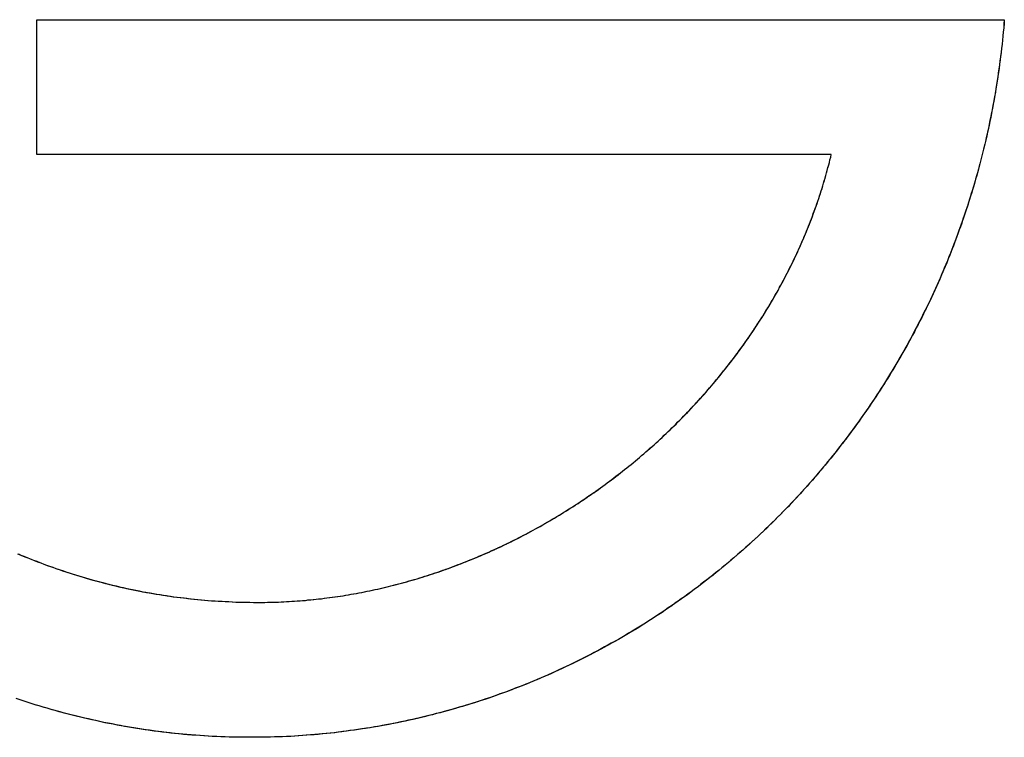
# Model space of a CAD drawing. Extents: x 214 to 2899, y -429 to 1714.
# Tile 68 of 80: x 1046.73 to 1052.05, y 602.53 to 606.41. Entities that reach past the tile are written whole.
import ezdxf

# ---------------------------------------------------------------- set-up
doc = ezdxf.new("R2010")
doc.units = 0
doc.linetypes.add('DURCHGEHEND', pattern=[0])
doc.layers.add('KF_PASSIO_SUB_12_FRONT', color=7, linetype='DURCHGEHEND')

# ---------------------------------------------------------------- blocks, each defined once
blk = doc.blocks.new('KF_PASSIO_SUB_12_FRONT')
at = {"layer": 'KF_PASSIO_SUB_12_FRONT'}
for p, q in [((-177.9487, -277.4468), (-177.9487, -276.7178)), ((-177.9487, -276.7178), (-172.7187, -276.7178)), ((-177.9487, -276.7178), (-172.7187, -276.7178)), ((-177.9487, -277.4468), (-177.9487, -276.7178)), ((-173.654, -277.4468), (-177.9487, -277.4468)), ((-173.654, -277.4468), (-177.9487, -277.4468))]:
    blk.add_line(p, q, dxfattribs=at)
for points in [[(-176.794, -280.596, 0), (-176.817, -280.596, 0), (-176.84, -280.596, 0), (-176.863, -280.596, 0), (-176.886, -280.595, 0), (-176.909, -280.595, 0), (-176.932, -280.594, 0), (-176.954, -280.593, 0), (-176.977, -280.592, 0), (-177, -280.591, 0), (-177.023, -280.59, 0), (-177.046, -280.588, 0), (-177.068, -280.587, 0), (-177.091, -280.585, 0), (-177.114, -280.583, 0), (-177.137, -280.581, 0), (-177.159, -280.579, 0), (-177.182, -280.577, 0), (-177.205, -280.575, 0), (-177.227, -280.572, 0), (-177.25, -280.57, 0), (-177.272, -280.567, 0), (-177.295, -280.564, 0), (-177.317, -280.561, 0), (-177.34, -280.558, 0), (-177.362, -280.555, 0), (-177.385, -280.552, 0), (-177.407, -280.548, 0), (-177.43, -280.544, 0), (-177.452, -280.541, 0), (-177.474, -280.537, 0), (-177.497, -280.533, 0), (-177.519, -280.529, 0), (-177.541, -280.524, 0), (-177.563, -280.52, 0), (-177.586, -280.516, 0), (-177.608, -280.511, 0), (-177.63, -280.506, 0), (-177.652, -280.501, 0), (-177.674, -280.496, 0), (-177.696, -280.491, 0), (-177.718, -280.486, 0), (-177.74, -280.48, 0), (-177.762, -280.475, 0), (-177.784, -280.469, 0), (-177.806, -280.464, 0), (-177.828, -280.458, 0), (-177.849, -280.452, 0), (-177.871, -280.446, 0), (-177.893, -280.439, 0), (-177.915, -280.433, 0), (-177.936, -280.426, 0), (-177.958, -280.42, 0), (-177.979, -280.413, 0), (-178.001, -280.406, 0), (-178.022, -280.399, 0), (-178.044, -280.392, 0)], [(-176.794, -280.596, 0), (-176.817, -280.596, 0), (-176.84, -280.596, 0), (-176.862, -280.596, 0), (-176.885, -280.595, 0), (-176.908, -280.595, 0), (-176.93, -280.594, 0), (-176.953, -280.593, 0), (-176.976, -280.592, 0), (-176.998, -280.591, 0), (-177.021, -280.59, 0), (-177.043, -280.588, 0), (-177.066, -280.587, 0), (-177.089, -280.585, 0), (-177.111, -280.584, 0), (-177.134, -280.582, 0), (-177.156, -280.58, 0), (-177.179, -280.577, 0), (-177.201, -280.575, 0), (-177.224, -280.573, 0), (-177.246, -280.57, 0), (-177.269, -280.568, 0), (-177.291, -280.565, 0), (-177.314, -280.562, 0), (-177.336, -280.559, 0), (-177.358, -280.556, 0), (-177.381, -280.552, 0), (-177.403, -280.549, 0), (-177.425, -280.545, 0), (-177.448, -280.541, 0), (-177.47, -280.538, 0), (-177.492, -280.534, 0), (-177.514, -280.53, 0), (-177.536, -280.525, 0), (-177.559, -280.521, 0), (-177.581, -280.517, 0), (-177.603, -280.512, 0), (-177.625, -280.507, 0), (-177.647, -280.502, 0), (-177.669, -280.497, 0), (-177.691, -280.492, 0), (-177.713, -280.487, 0), (-177.735, -280.482, 0), (-177.757, -280.476, 0), (-177.779, -280.471, 0), (-177.8, -280.465, 0), (-177.822, -280.459, 0), (-177.844, -280.453, 0), (-177.866, -280.447, 0), (-177.887, -280.441, 0), (-177.909, -280.435, 0), (-177.931, -280.428, 0), (-177.952, -280.422, 0), (-177.974, -280.415, 0), (-177.995, -280.408, 0), (-178.017, -280.401, 0), (-178.038, -280.394, 0), (-178.06, -280.387, 0)], [(-178.053, -279.604, 0), (-178.035, -279.611, 0), (-178.018, -279.618, 0), (-178.001, -279.625, 0), (-177.984, -279.632, 0), (-177.967, -279.639, 0), (-177.949, -279.645, 0), (-177.932, -279.652, 0), (-177.915, -279.658, 0), (-177.897, -279.665, 0), (-177.88, -279.671, 0), (-177.862, -279.677, 0), (-177.845, -279.684, 0), (-177.827, -279.69, 0), (-177.81, -279.696, 0), (-177.792, -279.701, 0), (-177.774, -279.707, 0), (-177.757, -279.713, 0), (-177.739, -279.718, 0), (-177.721, -279.724, 0), (-177.703, -279.729, 0), (-177.685, -279.734, 0), (-177.668, -279.74, 0), (-177.65, -279.745, 0), (-177.632, -279.75, 0), (-177.614, -279.754, 0), (-177.596, -279.759, 0), (-177.578, -279.764, 0), (-177.56, -279.768, 0), (-177.542, -279.773, 0), (-177.523, -279.777, 0), (-177.505, -279.782, 0), (-177.487, -279.786, 0), (-177.469, -279.79, 0), (-177.451, -279.794, 0), (-177.432, -279.798, 0), (-177.414, -279.801, 0), (-177.396, -279.805, 0), (-177.377, -279.809, 0), (-177.359, -279.812, 0), (-177.341, -279.815, 0), (-177.322, -279.819, 0), (-177.304, -279.822, 0), (-177.285, -279.825, 0), (-177.267, -279.828, 0), (-177.248, -279.83, 0), (-177.23, -279.833, 0), (-177.211, -279.836, 0), (-177.192, -279.838, 0), (-177.174, -279.841, 0), (-177.155, -279.843, 0), (-177.137, -279.845, 0), (-177.118, -279.847, 0), (-177.099, -279.849, 0), (-177.08, -279.851, 0), (-177.062, -279.853, 0), (-177.043, -279.855, 0), (-177.024, -279.856, 0), (-177.005, -279.858, 0), (-176.986, -279.859, 0), (-176.968, -279.86, 0), (-176.949, -279.861, 0), (-176.93, -279.862, 0), (-176.911, -279.863, 0), (-176.892, -279.864, 0), (-176.873, -279.865, 0), (-176.854, -279.865, 0), (-176.835, -279.866, 0), (-176.816, -279.866, 0), (-176.797, -279.866, 0), (-176.778, -279.867, 0), (-176.759, -279.867, 0)], [(-178.048, -279.605, 0), (-178.031, -279.613, 0), (-178.014, -279.62, 0), (-177.997, -279.627, 0), (-177.979, -279.634, 0), (-177.962, -279.64, 0), (-177.945, -279.647, 0), (-177.927, -279.654, 0), (-177.91, -279.66, 0), (-177.893, -279.667, 0), (-177.875, -279.673, 0), (-177.858, -279.679, 0), (-177.84, -279.685, 0), (-177.822, -279.691, 0), (-177.805, -279.697, 0), (-177.787, -279.703, 0), (-177.769, -279.709, 0), (-177.752, -279.714, 0), (-177.734, -279.72, 0), (-177.716, -279.725, 0), (-177.698, -279.731, 0), (-177.681, -279.736, 0), (-177.663, -279.741, 0), (-177.645, -279.746, 0), (-177.627, -279.751, 0), (-177.609, -279.756, 0), (-177.591, -279.76, 0), (-177.573, -279.765, 0), (-177.555, -279.77, 0), (-177.537, -279.774, 0), (-177.519, -279.778, 0), (-177.501, -279.783, 0), (-177.482, -279.787, 0), (-177.464, -279.791, 0), (-177.446, -279.795, 0), (-177.428, -279.799, 0), (-177.41, -279.802, 0), (-177.391, -279.806, 0), (-177.373, -279.809, 0), (-177.355, -279.813, 0), (-177.336, -279.816, 0), (-177.318, -279.819, 0), (-177.3, -279.822, 0), (-177.281, -279.825, 0), (-177.263, -279.828, 0), (-177.244, -279.831, 0), (-177.226, -279.834, 0), (-177.207, -279.836, 0), (-177.189, -279.839, 0), (-177.17, -279.841, 0), (-177.152, -279.843, 0), (-177.133, -279.846, 0), (-177.115, -279.848, 0), (-177.096, -279.85, 0), (-177.078, -279.851, 0), (-177.059, -279.853, 0), (-177.04, -279.855, 0), (-177.022, -279.856, 0), (-177.003, -279.858, 0), (-176.984, -279.859, 0), (-176.966, -279.86, 0), (-176.947, -279.861, 0), (-176.928, -279.862, 0), (-176.91, -279.863, 0), (-176.891, -279.864, 0), (-176.872, -279.865, 0), (-176.853, -279.865, 0), (-176.835, -279.866, 0), (-176.816, -279.866, 0), (-176.797, -279.866, 0), (-176.778, -279.867, 0), (-176.759, -279.867, 0)], [(-172.719, -276.718, 0), (-172.721, -276.74, 0), (-172.722, -276.762, 0), (-172.724, -276.785, 0), (-172.727, -276.807, 0), (-172.729, -276.829, 0), (-172.731, -276.851, 0), (-172.734, -276.874, 0), (-172.736, -276.896, 0), (-172.739, -276.918, 0), (-172.742, -276.94, 0), (-172.745, -276.962, 0), (-172.748, -276.984, 0), (-172.751, -277.006, 0), (-172.754, -277.028, 0), (-172.757, -277.05, 0), (-172.761, -277.072, 0), (-172.764, -277.094, 0), (-172.768, -277.116, 0), (-172.772, -277.138, 0), (-172.776, -277.159, 0), (-172.78, -277.181, 0), (-172.784, -277.203, 0), (-172.788, -277.225, 0), (-172.792, -277.246, 0), (-172.797, -277.268, 0), (-172.801, -277.29, 0), (-172.806, -277.311, 0), (-172.811, -277.333, 0), (-172.816, -277.354, 0), (-172.821, -277.376, 0), (-172.826, -277.397, 0), (-172.831, -277.418, 0), (-172.836, -277.44, 0), (-172.842, -277.461, 0), (-172.847, -277.482, 0), (-172.853, -277.504, 0), (-172.858, -277.525, 0), (-172.864, -277.546, 0), (-172.87, -277.567, 0), (-172.876, -277.588, 0), (-172.882, -277.609, 0), (-172.888, -277.63, 0), (-172.895, -277.651, 0), (-172.901, -277.672, 0), (-172.908, -277.693, 0), (-172.914, -277.714, 0), (-172.921, -277.734, 0), (-172.928, -277.755, 0), (-172.935, -277.776, 0), (-172.942, -277.796, 0), (-172.949, -277.817, 0), (-172.956, -277.838, 0), (-172.964, -277.858, 0), (-172.971, -277.879, 0), (-172.979, -277.899, 0), (-172.986, -277.919, 0), (-172.994, -277.94, 0), (-173.002, -277.96, 0), (-173.01, -277.98, 0), (-173.018, -278, 0), (-173.026, -278.021, 0), (-173.034, -278.041, 0), (-173.043, -278.061, 0), (-173.051, -278.081, 0), (-173.06, -278.101, 0), (-173.068, -278.121, 0), (-173.077, -278.14, 0), (-173.086, -278.16, 0), (-173.095, -278.18, 0), (-173.104, -278.2, 0), (-173.113, -278.219, 0), (-173.122, -278.239, 0), (-173.132, -278.258, 0), (-173.141, -278.278, 0), (-173.151, -278.297, 0), (-173.16, -278.317, 0), (-173.17, -278.336, 0), (-173.18, -278.355, 0), (-173.19, -278.374, 0), (-173.2, -278.393, 0), (-173.21, -278.412, 0), (-173.22, -278.431, 0), (-173.23, -278.45, 0), (-173.24, -278.469, 0), (-173.251, -278.488, 0), (-173.262, -278.507, 0), (-173.272, -278.526, 0), (-173.283, -278.544, 0), (-173.294, -278.563, 0), (-173.305, -278.582, 0), (-173.316, -278.6, 0), (-173.327, -278.618, 0), (-173.338, -278.637, 0), (-173.349, -278.655, 0), (-173.361, -278.673, 0), (-173.372, -278.692, 0), (-173.384, -278.71, 0), (-173.395, -278.728, 0), (-173.407, -278.746, 0), (-173.419, -278.764, 0), (-173.431, -278.781, 0), (-173.443, -278.799, 0), (-173.455, -278.817, 0), (-173.467, -278.835, 0), (-173.479, -278.852, 0), (-173.492, -278.87, 0), (-173.504, -278.887, 0), (-173.517, -278.905, 0), (-173.529, -278.922, 0), (-173.542, -278.939, 0), (-173.555, -278.956, 0), (-173.568, -278.974, 0), (-173.581, -278.991, 0), (-173.594, -279.008, 0), (-173.607, -279.025, 0), (-173.62, -279.041, 0), (-173.633, -279.058, 0), (-173.647, -279.075, 0), (-173.66, -279.091, 0), (-173.674, -279.108, 0), (-173.687, -279.125, 0), (-173.701, -279.141, 0), (-173.715, -279.157, 0), (-173.729, -279.174, 0), (-173.742, -279.19, 0), (-173.756, -279.206, 0), (-173.771, -279.222, 0), (-173.785, -279.238, 0), (-173.799, -279.254, 0), (-173.813, -279.27, 0), (-173.828, -279.285, 0), (-173.842, -279.301, 0), (-173.857, -279.317, 0), (-173.872, -279.332, 0), (-173.886, -279.348, 0), (-173.901, -279.363, 0), (-173.916, -279.378, 0), (-173.931, -279.393, 0), (-173.946, -279.408, 0), (-173.961, -279.424, 0), (-173.976, -279.438, 0), (-173.991, -279.453, 0), (-174.007, -279.468, 0), (-174.022, -279.483, 0), (-174.038, -279.498, 0), (-174.053, -279.512, 0), (-174.069, -279.527, 0), (-174.085, -279.541, 0), (-174.1, -279.555, 0), (-174.116, -279.569, 0), (-174.132, -279.584, 0), (-174.148, -279.598, 0), (-174.164, -279.612, 0), (-174.18, -279.626, 0), (-174.197, -279.639, 0), (-174.213, -279.653, 0), (-174.229, -279.667, 0), (-174.246, -279.68, 0), (-174.262, -279.694, 0), (-174.279, -279.707, 0), (-174.295, -279.72, 0), (-174.312, -279.734, 0), (-174.329, -279.747, 0), (-174.345, -279.76, 0), (-174.362, -279.773, 0), (-174.379, -279.786, 0), (-174.396, -279.798, 0), (-174.413, -279.811, 0), (-174.43, -279.824, 0), (-174.448, -279.836, 0), (-174.465, -279.848, 0), (-174.482, -279.861, 0), (-174.5, -279.873, 0), (-174.517, -279.885, 0), (-174.535, -279.897, 0), (-174.552, -279.909, 0), (-174.57, -279.921, 0), (-174.588, -279.933, 0), (-174.605, -279.944, 0), (-174.623, -279.956, 0), (-174.641, -279.967, 0), (-174.659, -279.979, 0), (-174.677, -279.99, 0), (-174.695, -280.001, 0), (-174.713, -280.012, 0), (-174.731, -280.023, 0), (-174.75, -280.034, 0), (-174.768, -280.045, 0), (-174.786, -280.056, 0), (-174.805, -280.067, 0), (-174.823, -280.077, 0), (-174.842, -280.088, 0), (-174.86, -280.098, 0), (-174.879, -280.108, 0), (-174.898, -280.118, 0), (-174.916, -280.128, 0), (-174.935, -280.138, 0), (-174.954, -280.148, 0), (-174.973, -280.158, 0), (-174.992, -280.167, 0), (-175.011, -280.177, 0), (-175.03, -280.186, 0), (-175.049, -280.196, 0), (-175.068, -280.205, 0), (-175.087, -280.214, 0), (-175.107, -280.223, 0), (-175.126, -280.232, 0), (-175.145, -280.241, 0), (-175.165, -280.25, 0), (-175.184, -280.258, 0), (-175.204, -280.267, 0), (-175.223, -280.275, 0), (-175.243, -280.284, 0), (-175.263, -280.292, 0), (-175.282, -280.3, 0), (-175.302, -280.308, 0), (-175.322, -280.316, 0), (-175.342, -280.324, 0), (-175.362, -280.331, 0), (-175.381, -280.339, 0), (-175.401, -280.347, 0), (-175.421, -280.354, 0), (-175.442, -280.361, 0), (-175.462, -280.368, 0), (-175.482, -280.375, 0), (-175.502, -280.382, 0), (-175.522, -280.389, 0), (-175.542, -280.396, 0), (-175.563, -280.403, 0), (-175.583, -280.409, 0), (-175.603, -280.416, 0), (-175.624, -280.422, 0), (-175.644, -280.428, 0), (-175.665, -280.434, 0), (-175.685, -280.44, 0), (-175.706, -280.446, 0), (-175.726, -280.452, 0), (-175.747, -280.457, 0), (-175.768, -280.463, 0), (-175.789, -280.468, 0), (-175.809, -280.474, 0), (-175.83, -280.479, 0), (-175.851, -280.484, 0), (-175.872, -280.489, 0), (-175.893, -280.494, 0), (-175.914, -280.499, 0), (-175.934, -280.503, 0), (-175.955, -280.508, 0), (-175.976, -280.512, 0), (-175.998, -280.517, 0), (-176.019, -280.521, 0), (-176.04, -280.525, 0), (-176.061, -280.529, 0), (-176.082, -280.533, 0), (-176.103, -280.537, 0), (-176.124, -280.54, 0), (-176.146, -280.544, 0), (-176.167, -280.547, 0), (-176.188, -280.551, 0), (-176.21, -280.554, 0), (-176.231, -280.557, 0), (-176.252, -280.56, 0), (-176.274, -280.563, 0), (-176.295, -280.565, 0), (-176.317, -280.568, 0), (-176.338, -280.571, 0), (-176.36, -280.573, 0), (-176.381, -280.575, 0), (-176.403, -280.577, 0), (-176.424, -280.579, 0), (-176.446, -280.581, 0), (-176.468, -280.583, 0), (-176.489, -280.585, 0), (-176.511, -280.586, 0), (-176.533, -280.588, 0), (-176.554, -280.589, 0), (-176.576, -280.591, 0), (-176.598, -280.592, 0), (-176.62, -280.593, 0), (-176.641, -280.593, 0), (-176.663, -280.594, 0), (-176.685, -280.595, 0), (-176.707, -280.595, 0), (-176.729, -280.596, 0), (-176.75, -280.596, 0), (-176.772, -280.596, 0), (-176.794, -280.596, 0)], [(-172.719, -276.718, 0), (-172.72, -276.74, 0), (-172.722, -276.762, 0), (-172.724, -276.784, 0), (-172.726, -276.806, 0), (-172.729, -276.828, 0), (-172.731, -276.85, 0), (-172.733, -276.872, 0), (-172.736, -276.893, 0), (-172.739, -276.915, 0), (-172.741, -276.937, 0), (-172.744, -276.959, 0), (-172.747, -276.981, 0), (-172.75, -277.003, 0), (-172.754, -277.024, 0), (-172.757, -277.046, 0), (-172.76, -277.068, 0), (-172.764, -277.089, 0), (-172.767, -277.111, 0), (-172.771, -277.133, 0), (-172.775, -277.154, 0), (-172.779, -277.176, 0), (-172.783, -277.197, 0), (-172.787, -277.219, 0), (-172.791, -277.24, 0), (-172.796, -277.262, 0), (-172.8, -277.283, 0), (-172.805, -277.305, 0), (-172.809, -277.326, 0), (-172.814, -277.347, 0), (-172.819, -277.369, 0), (-172.824, -277.39, 0), (-172.829, -277.411, 0), (-172.834, -277.432, 0), (-172.84, -277.454, 0), (-172.845, -277.475, 0), (-172.851, -277.496, 0), (-172.856, -277.517, 0), (-172.862, -277.538, 0), (-172.868, -277.559, 0), (-172.874, -277.58, 0), (-172.88, -277.601, 0), (-172.886, -277.622, 0), (-172.892, -277.643, 0), (-172.899, -277.663, 0), (-172.905, -277.684, 0), (-172.912, -277.705, 0), (-172.918, -277.726, 0), (-172.925, -277.746, 0), (-172.932, -277.767, 0), (-172.939, -277.788, 0), (-172.946, -277.808, 0), (-172.953, -277.829, 0), (-172.96, -277.849, 0), (-172.968, -277.87, 0), (-172.975, -277.89, 0), (-172.983, -277.91, 0), (-172.991, -277.931, 0), (-172.998, -277.951, 0), (-173.006, -277.971, 0), (-173.014, -277.991, 0), (-173.022, -278.011, 0), (-173.03, -278.031, 0), (-173.039, -278.051, 0), (-173.047, -278.071, 0), (-173.056, -278.091, 0), (-173.064, -278.111, 0), (-173.073, -278.131, 0), (-173.082, -278.151, 0), (-173.091, -278.171, 0), (-173.1, -278.19, 0), (-173.109, -278.21, 0), (-173.118, -278.23, 0), (-173.127, -278.249, 0), (-173.137, -278.269, 0), (-173.146, -278.288, 0), (-173.156, -278.307, 0), (-173.165, -278.327, 0), (-173.175, -278.346, 0), (-173.185, -278.365, 0), (-173.195, -278.384, 0), (-173.205, -278.404, 0), (-173.215, -278.423, 0), (-173.225, -278.442, 0), (-173.236, -278.461, 0), (-173.246, -278.48, 0), (-173.257, -278.498, 0), (-173.267, -278.517, 0), (-173.278, -278.536, 0), (-173.289, -278.555, 0), (-173.3, -278.573, 0), (-173.311, -278.592, 0), (-173.322, -278.61, 0), (-173.333, -278.629, 0), (-173.344, -278.647, 0), (-173.356, -278.665, 0), (-173.367, -278.684, 0), (-173.379, -278.702, 0), (-173.39, -278.72, 0), (-173.402, -278.738, 0), (-173.414, -278.756, 0), (-173.426, -278.774, 0), (-173.438, -278.792, 0), (-173.45, -278.81, 0), (-173.462, -278.827, 0), (-173.474, -278.845, 0), (-173.487, -278.863, 0), (-173.499, -278.88, 0), (-173.512, -278.898, 0), (-173.524, -278.915, 0), (-173.537, -278.933, 0), (-173.55, -278.95, 0), (-173.563, -278.967, 0), (-173.576, -278.984, 0), (-173.589, -279.001, 0), (-173.602, -279.018, 0), (-173.615, -279.035, 0), (-173.628, -279.052, 0), (-173.642, -279.069, 0), (-173.655, -279.086, 0), (-173.669, -279.102, 0), (-173.682, -279.119, 0), (-173.696, -279.135, 0), (-173.71, -279.152, 0), (-173.724, -279.168, 0), (-173.738, -279.185, 0), (-173.752, -279.201, 0), (-173.766, -279.217, 0), (-173.78, -279.233, 0), (-173.795, -279.249, 0), (-173.809, -279.265, 0), (-173.823, -279.281, 0), (-173.838, -279.296, 0), (-173.853, -279.312, 0), (-173.867, -279.328, 0), (-173.882, -279.343, 0), (-173.897, -279.359, 0), (-173.912, -279.374, 0), (-173.927, -279.39, 0), (-173.942, -279.405, 0), (-173.957, -279.42, 0), (-173.973, -279.435, 0), (-173.988, -279.45, 0), (-174.003, -279.465, 0), (-174.019, -279.48, 0), (-174.034, -279.494, 0), (-174.05, -279.509, 0), (-174.066, -279.524, 0), (-174.081, -279.538, 0), (-174.097, -279.553, 0), (-174.113, -279.567, 0), (-174.129, -279.581, 0), (-174.145, -279.595, 0), (-174.161, -279.609, 0), (-174.178, -279.623, 0), (-174.194, -279.637, 0), (-174.21, -279.651, 0), (-174.227, -279.665, 0), (-174.243, -279.678, 0), (-174.26, -279.692, 0), (-174.276, -279.705, 0), (-174.293, -279.719, 0), (-174.31, -279.732, 0), (-174.327, -279.745, 0), (-174.344, -279.758, 0), (-174.361, -279.771, 0), (-174.378, -279.784, 0), (-174.395, -279.797, 0), (-174.412, -279.81, 0), (-174.429, -279.823, 0), (-174.446, -279.835, 0), (-174.464, -279.848, 0), (-174.481, -279.86, 0), (-174.499, -279.872, 0), (-174.516, -279.885, 0), (-174.534, -279.897, 0), (-174.552, -279.909, 0), (-174.569, -279.921, 0), (-174.587, -279.933, 0), (-174.605, -279.944, 0), (-174.623, -279.956, 0), (-174.641, -279.967, 0), (-174.659, -279.979, 0), (-174.677, -279.99, 0), (-174.695, -280.002, 0), (-174.713, -280.013, 0), (-174.732, -280.024, 0), (-174.75, -280.035, 0), (-174.769, -280.046, 0), (-174.787, -280.056, 0), (-174.805, -280.067, 0), (-174.824, -280.078, 0), (-174.843, -280.088, 0), (-174.861, -280.099, 0), (-174.88, -280.109, 0), (-174.899, -280.119, 0), (-174.918, -280.129, 0), (-174.937, -280.139, 0), (-174.956, -280.149, 0), (-174.975, -280.159, 0), (-174.994, -280.168, 0), (-175.013, -280.178, 0), (-175.032, -280.187, 0), (-175.051, -280.197, 0), (-175.07, -280.206, 0), (-175.09, -280.215, 0), (-175.109, -280.224, 0), (-175.128, -280.233, 0), (-175.148, -280.242, 0), (-175.167, -280.251, 0), (-175.187, -280.26, 0), (-175.206, -280.268, 0), (-175.226, -280.277, 0), (-175.246, -280.285, 0), (-175.265, -280.293, 0), (-175.285, -280.301, 0), (-175.305, -280.309, 0), (-175.325, -280.317, 0), (-175.345, -280.325, 0), (-175.365, -280.333, 0), (-175.385, -280.34, 0), (-175.405, -280.348, 0), (-175.425, -280.355, 0), (-175.445, -280.362, 0), (-175.465, -280.37, 0), (-175.485, -280.377, 0), (-175.506, -280.384, 0), (-175.526, -280.391, 0), (-175.546, -280.397, 0), (-175.566, -280.404, 0), (-175.587, -280.41, 0), (-175.607, -280.417, 0), (-175.628, -280.423, 0), (-175.648, -280.429, 0), (-175.669, -280.435, 0), (-175.689, -280.441, 0), (-175.71, -280.447, 0), (-175.73, -280.453, 0), (-175.751, -280.459, 0), (-175.772, -280.464, 0), (-175.793, -280.47, 0), (-175.813, -280.475, 0), (-175.834, -280.48, 0), (-175.855, -280.485, 0), (-175.876, -280.49, 0), (-175.897, -280.495, 0), (-175.918, -280.5, 0), (-175.939, -280.504, 0), (-175.96, -280.509, 0), (-175.981, -280.513, 0), (-176.002, -280.518, 0), (-176.023, -280.522, 0), (-176.044, -280.526, 0), (-176.065, -280.53, 0), (-176.086, -280.534, 0), (-176.107, -280.537, 0), (-176.128, -280.541, 0), (-176.149, -280.545, 0), (-176.171, -280.548, 0), (-176.192, -280.551, 0), (-176.213, -280.554, 0), (-176.234, -280.557, 0), (-176.256, -280.56, 0), (-176.277, -280.563, 0), (-176.299, -280.566, 0), (-176.32, -280.568, 0), (-176.341, -280.571, 0), (-176.363, -280.573, 0), (-176.384, -280.576, 0), (-176.406, -280.578, 0), (-176.427, -280.58, 0), (-176.449, -280.582, 0), (-176.47, -280.583, 0), (-176.492, -280.585, 0), (-176.513, -280.587, 0), (-176.535, -280.588, 0), (-176.556, -280.589, 0), (-176.578, -280.591, 0), (-176.599, -280.592, 0), (-176.621, -280.593, 0), (-176.643, -280.594, 0), (-176.664, -280.594, 0), (-176.686, -280.595, 0), (-176.708, -280.595, 0), (-176.729, -280.596, 0), (-176.751, -280.596, 0), (-176.773, -280.596, 0), (-176.794, -280.596, 0)], [(-176.759, -279.867, 0), (-176.745, -279.867, 0), (-176.73, -279.867, 0), (-176.716, -279.867, 0), (-176.701, -279.866, 0), (-176.686, -279.866, 0), (-176.672, -279.866, 0), (-176.657, -279.865, 0), (-176.642, -279.865, 0), (-176.628, -279.864, 0), (-176.613, -279.864, 0), (-176.598, -279.863, 0), (-176.584, -279.862, 0), (-176.569, -279.861, 0), (-176.555, -279.86, 0), (-176.54, -279.859, 0), (-176.525, -279.858, 0), (-176.511, -279.857, 0), (-176.496, -279.856, 0), (-176.482, -279.854, 0), (-176.467, -279.853, 0), (-176.452, -279.851, 0), (-176.438, -279.85, 0), (-176.423, -279.848, 0), (-176.409, -279.847, 0), (-176.394, -279.845, 0), (-176.38, -279.843, 0), (-176.365, -279.841, 0), (-176.351, -279.839, 0), (-176.336, -279.837, 0), (-176.322, -279.835, 0), (-176.307, -279.833, 0), (-176.293, -279.831, 0), (-176.278, -279.828, 0), (-176.264, -279.826, 0), (-176.249, -279.823, 0), (-176.235, -279.821, 0), (-176.22, -279.818, 0), (-176.206, -279.815, 0), (-176.191, -279.813, 0), (-176.177, -279.81, 0), (-176.163, -279.807, 0), (-176.148, -279.804, 0), (-176.134, -279.801, 0), (-176.119, -279.798, 0), (-176.105, -279.795, 0), (-176.091, -279.791, 0), (-176.076, -279.788, 0), (-176.062, -279.785, 0), (-176.048, -279.781, 0), (-176.034, -279.778, 0), (-176.019, -279.774, 0), (-176.005, -279.77, 0), (-175.991, -279.767, 0), (-175.977, -279.763, 0), (-175.962, -279.759, 0), (-175.948, -279.755, 0), (-175.934, -279.751, 0), (-175.92, -279.747, 0), (-175.906, -279.743, 0), (-175.892, -279.739, 0), (-175.877, -279.734, 0), (-175.863, -279.73, 0), (-175.849, -279.726, 0), (-175.835, -279.721, 0), (-175.821, -279.717, 0), (-175.807, -279.712, 0), (-175.793, -279.707, 0), (-175.779, -279.703, 0), (-175.765, -279.698, 0), (-175.751, -279.693, 0), (-175.737, -279.688, 0), (-175.724, -279.683, 0), (-175.71, -279.678, 0), (-175.696, -279.673, 0), (-175.682, -279.668, 0), (-175.668, -279.662, 0), (-175.654, -279.657, 0), (-175.641, -279.652, 0), (-175.627, -279.646, 0), (-175.613, -279.641, 0), (-175.599, -279.635, 0), (-175.586, -279.63, 0), (-175.572, -279.624, 0), (-175.559, -279.618, 0), (-175.545, -279.612, 0), (-175.531, -279.607, 0), (-175.518, -279.601, 0), (-175.504, -279.595, 0), (-175.491, -279.589, 0), (-175.477, -279.583, 0), (-175.464, -279.576, 0), (-175.45, -279.57, 0), (-175.437, -279.564, 0), (-175.424, -279.557, 0), (-175.41, -279.551, 0), (-175.397, -279.545, 0), (-175.384, -279.538, 0), (-175.37, -279.531, 0), (-175.357, -279.525, 0), (-175.344, -279.518, 0), (-175.331, -279.511, 0), (-175.318, -279.504, 0), (-175.304, -279.498, 0), (-175.291, -279.491, 0), (-175.278, -279.484, 0), (-175.265, -279.477, 0), (-175.252, -279.469, 0), (-175.239, -279.462, 0), (-175.226, -279.455, 0), (-175.213, -279.448, 0), (-175.201, -279.44, 0), (-175.188, -279.433, 0), (-175.175, -279.426, 0), (-175.162, -279.418, 0), (-175.149, -279.41, 0), (-175.137, -279.403, 0), (-175.124, -279.395, 0), (-175.111, -279.387, 0), (-175.099, -279.38, 0), (-175.086, -279.372, 0), (-175.073, -279.364, 0), (-175.061, -279.356, 0), (-175.048, -279.348, 0), (-175.036, -279.34, 0), (-175.023, -279.332, 0), (-175.011, -279.323, 0), (-174.999, -279.315, 0), (-174.986, -279.307, 0), (-174.974, -279.299, 0), (-174.962, -279.29, 0), (-174.95, -279.282, 0), (-174.937, -279.273, 0), (-174.925, -279.265, 0), (-174.913, -279.256, 0), (-174.901, -279.247, 0), (-174.889, -279.239, 0), (-174.877, -279.23, 0), (-174.865, -279.221, 0), (-174.853, -279.212, 0), (-174.841, -279.203, 0), (-174.83, -279.194, 0), (-174.818, -279.185, 0), (-174.806, -279.176, 0), (-174.794, -279.167, 0), (-174.783, -279.158, 0), (-174.771, -279.149, 0), (-174.759, -279.14, 0), (-174.748, -279.13, 0), (-174.736, -279.121, 0), (-174.725, -279.112, 0), (-174.713, -279.102, 0), (-174.702, -279.093, 0), (-174.691, -279.083, 0), (-174.679, -279.073, 0), (-174.668, -279.064, 0), (-174.657, -279.054, 0), (-174.646, -279.044, 0), (-174.634, -279.035, 0), (-174.623, -279.025, 0), (-174.612, -279.015, 0), (-174.601, -279.005, 0), (-174.59, -278.995, 0), (-174.579, -278.985, 0), (-174.568, -278.975, 0), (-174.558, -278.965, 0), (-174.547, -278.954, 0), (-174.536, -278.944, 0), (-174.525, -278.934, 0), (-174.515, -278.924, 0), (-174.504, -278.913, 0), (-174.494, -278.903, 0), (-174.483, -278.892, 0), (-174.473, -278.882, 0), (-174.462, -278.871, 0), (-174.452, -278.861, 0), (-174.442, -278.85, 0), (-174.431, -278.84, 0), (-174.421, -278.829, 0), (-174.411, -278.818, 0), (-174.401, -278.807, 0), (-174.391, -278.797, 0), (-174.381, -278.786, 0), (-174.371, -278.775, 0), (-174.361, -278.764, 0), (-174.351, -278.753, 0), (-174.341, -278.742, 0), (-174.331, -278.731, 0), (-174.322, -278.719, 0), (-174.312, -278.708, 0), (-174.302, -278.697, 0), (-174.293, -278.686, 0), (-174.283, -278.675, 0), (-174.274, -278.663, 0), (-174.264, -278.652, 0), (-174.255, -278.64, 0), (-174.246, -278.629, 0), (-174.236, -278.617, 0), (-174.227, -278.606, 0), (-174.218, -278.594, 0), (-174.209, -278.583, 0), (-174.2, -278.571, 0), (-174.191, -278.559, 0), (-174.182, -278.548, 0), (-174.173, -278.536, 0), (-174.164, -278.524, 0), (-174.155, -278.512, 0), (-174.147, -278.5, 0), (-174.138, -278.488, 0), (-174.129, -278.476, 0), (-174.121, -278.464, 0), (-174.112, -278.452, 0), (-174.104, -278.44, 0), (-174.096, -278.428, 0), (-174.087, -278.416, 0), (-174.079, -278.404, 0), (-174.071, -278.392, 0), (-174.063, -278.379, 0), (-174.055, -278.367, 0), (-174.047, -278.355, 0), (-174.039, -278.342, 0), (-174.031, -278.33, 0), (-174.023, -278.318, 0), (-174.015, -278.305, 0), (-174.007, -278.293, 0), (-174, -278.28, 0), (-173.992, -278.268, 0), (-173.985, -278.255, 0), (-173.977, -278.242, 0), (-173.97, -278.23, 0), (-173.962, -278.217, 0), (-173.955, -278.204, 0), (-173.948, -278.192, 0), (-173.941, -278.179, 0), (-173.934, -278.166, 0), (-173.927, -278.153, 0), (-173.92, -278.14, 0), (-173.913, -278.127, 0), (-173.906, -278.114, 0), (-173.899, -278.101, 0), (-173.892, -278.088, 0), (-173.886, -278.075, 0), (-173.879, -278.062, 0), (-173.873, -278.049, 0), (-173.866, -278.036, 0), (-173.86, -278.023, 0), (-173.854, -278.01, 0), (-173.847, -277.996, 0), (-173.841, -277.983, 0), (-173.835, -277.97, 0), (-173.829, -277.957, 0), (-173.823, -277.943, 0), (-173.817, -277.93, 0), (-173.811, -277.917, 0), (-173.805, -277.903, 0), (-173.8, -277.89, 0), (-173.794, -277.876, 0), (-173.788, -277.863, 0), (-173.783, -277.849, 0), (-173.777, -277.836, 0), (-173.772, -277.822, 0), (-173.767, -277.809, 0), (-173.761, -277.795, 0), (-173.756, -277.781, 0), (-173.751, -277.768, 0), (-173.746, -277.754, 0), (-173.741, -277.74, 0), (-173.736, -277.726, 0), (-173.732, -277.713, 0), (-173.727, -277.699, 0), (-173.722, -277.685, 0), (-173.718, -277.671, 0), (-173.713, -277.657, 0), (-173.709, -277.643, 0), (-173.704, -277.63, 0), (-173.7, -277.616, 0), (-173.696, -277.602, 0), (-173.692, -277.588, 0), (-173.687, -277.574, 0), (-173.683, -277.56, 0), (-173.679, -277.546, 0), (-173.676, -277.532, 0), (-173.672, -277.518, 0), (-173.668, -277.503, 0), (-173.664, -277.489, 0), (-173.661, -277.475, 0), (-173.657, -277.461, 0), (-173.654, -277.447, 0)], [(-176.759, -279.867, 0), (-176.745, -279.867, 0), (-176.73, -279.867, 0), (-176.716, -279.867, 0), (-176.701, -279.866, 0), (-176.687, -279.866, 0), (-176.672, -279.866, 0), (-176.657, -279.865, 0), (-176.643, -279.865, 0), (-176.628, -279.864, 0), (-176.614, -279.864, 0), (-176.599, -279.863, 0), (-176.585, -279.862, 0), (-176.57, -279.861, 0), (-176.555, -279.86, 0), (-176.541, -279.859, 0), (-176.526, -279.858, 0), (-176.512, -279.857, 0), (-176.497, -279.856, 0), (-176.483, -279.854, 0), (-176.468, -279.853, 0), (-176.454, -279.851, 0), (-176.439, -279.85, 0), (-176.425, -279.848, 0), (-176.41, -279.847, 0), (-176.396, -279.845, 0), (-176.381, -279.843, 0), (-176.367, -279.841, 0), (-176.352, -279.839, 0), (-176.338, -279.837, 0), (-176.323, -279.835, 0), (-176.309, -279.833, 0), (-176.294, -279.831, 0), (-176.28, -279.828, 0), (-176.265, -279.826, 0), (-176.251, -279.823, 0), (-176.236, -279.821, 0), (-176.222, -279.818, 0), (-176.207, -279.816, 0), (-176.193, -279.813, 0), (-176.179, -279.81, 0), (-176.164, -279.807, 0), (-176.15, -279.804, 0), (-176.136, -279.801, 0), (-176.121, -279.798, 0), (-176.107, -279.795, 0), (-176.093, -279.792, 0), (-176.078, -279.788, 0), (-176.064, -279.785, 0), (-176.05, -279.781, 0), (-176.035, -279.778, 0), (-176.021, -279.774, 0), (-176.007, -279.771, 0), (-175.993, -279.767, 0), (-175.978, -279.763, 0), (-175.964, -279.759, 0), (-175.95, -279.755, 0), (-175.936, -279.751, 0), (-175.922, -279.747, 0), (-175.908, -279.743, 0), (-175.893, -279.739, 0), (-175.879, -279.735, 0), (-175.865, -279.73, 0), (-175.851, -279.726, 0), (-175.837, -279.722, 0), (-175.823, -279.717, 0), (-175.809, -279.712, 0), (-175.795, -279.708, 0), (-175.781, -279.703, 0), (-175.767, -279.698, 0), (-175.753, -279.693, 0), (-175.739, -279.689, 0), (-175.725, -279.684, 0), (-175.711, -279.679, 0), (-175.698, -279.673, 0), (-175.684, -279.668, 0), (-175.67, -279.663, 0), (-175.656, -279.658, 0), (-175.642, -279.652, 0), (-175.629, -279.647, 0), (-175.615, -279.641, 0), (-175.601, -279.636, 0), (-175.587, -279.63, 0), (-175.574, -279.625, 0), (-175.56, -279.619, 0), (-175.546, -279.613, 0), (-175.533, -279.607, 0), (-175.519, -279.601, 0), (-175.506, -279.595, 0), (-175.492, -279.589, 0), (-175.479, -279.583, 0), (-175.465, -279.577, 0), (-175.452, -279.571, 0), (-175.438, -279.564, 0), (-175.425, -279.558, 0), (-175.412, -279.552, 0), (-175.398, -279.545, 0), (-175.385, -279.539, 0), (-175.372, -279.532, 0), (-175.358, -279.525, 0), (-175.345, -279.519, 0), (-175.332, -279.512, 0), (-175.319, -279.505, 0), (-175.306, -279.498, 0), (-175.293, -279.491, 0), (-175.279, -279.484, 0), (-175.266, -279.477, 0), (-175.253, -279.47, 0), (-175.24, -279.463, 0), (-175.227, -279.456, 0), (-175.214, -279.448, 0), (-175.202, -279.441, 0), (-175.189, -279.434, 0), (-175.176, -279.426, 0), (-175.163, -279.419, 0), (-175.15, -279.411, 0), (-175.137, -279.403, 0), (-175.125, -279.396, 0), (-175.112, -279.388, 0), (-175.099, -279.38, 0), (-175.087, -279.372, 0), (-175.074, -279.364, 0), (-175.062, -279.356, 0), (-175.049, -279.348, 0), (-175.037, -279.34, 0), (-175.024, -279.332, 0), (-175.012, -279.324, 0), (-174.999, -279.316, 0), (-174.987, -279.307, 0), (-174.975, -279.299, 0), (-174.962, -279.291, 0), (-174.95, -279.282, 0), (-174.938, -279.274, 0), (-174.926, -279.265, 0), (-174.914, -279.256, 0), (-174.902, -279.248, 0), (-174.889, -279.239, 0), (-174.877, -279.23, 0), (-174.865, -279.221, 0), (-174.854, -279.213, 0), (-174.842, -279.204, 0), (-174.83, -279.195, 0), (-174.818, -279.186, 0), (-174.806, -279.177, 0), (-174.794, -279.167, 0), (-174.783, -279.158, 0), (-174.771, -279.149, 0), (-174.759, -279.14, 0), (-174.748, -279.13, 0), (-174.736, -279.121, 0), (-174.725, -279.112, 0), (-174.713, -279.102, 0), (-174.702, -279.093, 0), (-174.691, -279.083, 0), (-174.679, -279.073, 0), (-174.668, -279.064, 0), (-174.657, -279.054, 0), (-174.645, -279.044, 0), (-174.634, -279.034, 0), (-174.623, -279.025, 0), (-174.612, -279.015, 0), (-174.601, -279.005, 0), (-174.59, -278.995, 0), (-174.579, -278.985, 0), (-174.568, -278.975, 0), (-174.557, -278.964, 0), (-174.547, -278.954, 0), (-174.536, -278.944, 0), (-174.525, -278.934, 0), (-174.514, -278.923, 0), (-174.504, -278.913, 0), (-174.493, -278.903, 0), (-174.483, -278.892, 0), (-174.472, -278.882, 0), (-174.462, -278.871, 0), (-174.451, -278.86, 0), (-174.441, -278.85, 0), (-174.431, -278.839, 0), (-174.421, -278.828, 0), (-174.41, -278.818, 0), (-174.4, -278.807, 0), (-174.39, -278.796, 0), (-174.38, -278.785, 0), (-174.37, -278.774, 0), (-174.36, -278.763, 0), (-174.35, -278.752, 0), (-174.34, -278.741, 0), (-174.331, -278.73, 0), (-174.321, -278.719, 0), (-174.311, -278.707, 0), (-174.302, -278.696, 0), (-174.292, -278.685, 0), (-174.282, -278.674, 0), (-174.273, -278.662, 0), (-174.264, -278.651, 0), (-174.254, -278.639, 0), (-174.245, -278.628, 0), (-174.236, -278.616, 0), (-174.226, -278.605, 0), (-174.217, -278.593, 0), (-174.208, -278.582, 0), (-174.199, -278.57, 0), (-174.19, -278.558, 0), (-174.181, -278.547, 0), (-174.172, -278.535, 0), (-174.163, -278.523, 0), (-174.155, -278.511, 0), (-174.146, -278.499, 0), (-174.137, -278.487, 0), (-174.129, -278.475, 0), (-174.12, -278.463, 0), (-174.112, -278.451, 0), (-174.103, -278.439, 0), (-174.095, -278.427, 0), (-174.087, -278.415, 0), (-174.078, -278.403, 0), (-174.07, -278.39, 0), (-174.062, -278.378, 0), (-174.054, -278.366, 0), (-174.046, -278.353, 0), (-174.038, -278.341, 0), (-174.03, -278.329, 0), (-174.022, -278.316, 0), (-174.015, -278.304, 0), (-174.007, -278.291, 0), (-173.999, -278.279, 0), (-173.992, -278.266, 0), (-173.984, -278.254, 0), (-173.977, -278.241, 0), (-173.969, -278.228, 0), (-173.962, -278.216, 0), (-173.955, -278.203, 0), (-173.947, -278.19, 0), (-173.94, -278.177, 0), (-173.933, -278.164, 0), (-173.926, -278.152, 0), (-173.919, -278.139, 0), (-173.912, -278.126, 0), (-173.905, -278.113, 0), (-173.899, -278.1, 0), (-173.892, -278.087, 0), (-173.885, -278.074, 0), (-173.879, -278.061, 0), (-173.872, -278.048, 0), (-173.866, -278.034, 0), (-173.859, -278.021, 0), (-173.853, -278.008, 0), (-173.847, -277.995, 0), (-173.841, -277.982, 0), (-173.834, -277.968, 0), (-173.828, -277.955, 0), (-173.822, -277.942, 0), (-173.817, -277.929, 0), (-173.811, -277.915, 0), (-173.805, -277.902, 0), (-173.799, -277.888, 0), (-173.794, -277.875, 0), (-173.788, -277.861, 0), (-173.782, -277.848, 0), (-173.777, -277.834, 0), (-173.772, -277.821, 0), (-173.766, -277.807, 0), (-173.761, -277.794, 0), (-173.756, -277.78, 0), (-173.751, -277.766, 0), (-173.746, -277.753, 0), (-173.741, -277.739, 0), (-173.736, -277.725, 0), (-173.731, -277.712, 0), (-173.727, -277.698, 0), (-173.722, -277.684, 0), (-173.717, -277.67, 0), (-173.713, -277.656, 0), (-173.708, -277.643, 0), (-173.704, -277.629, 0), (-173.7, -277.615, 0), (-173.696, -277.601, 0), (-173.691, -277.587, 0), (-173.687, -277.573, 0), (-173.683, -277.559, 0), (-173.679, -277.545, 0), (-173.676, -277.531, 0), (-173.672, -277.517, 0), (-173.668, -277.503, 0), (-173.664, -277.489, 0), (-173.661, -277.475, 0), (-173.657, -277.461, 0), (-173.654, -277.447, 0)]]:
    blk.add_polyline3d(points, dxfattribs=at)

msp = doc.modelspace()

# ---------------------------------------------------------------- block references
at = {"layer": 'KF_PASSIO_SUB_12_FRONT'}
msp.add_blockref('KF_PASSIO_SUB_12_FRONT', (1224.7682, 883.1268), dxfattribs=at)

doc.saveas('drawing.dxf')
